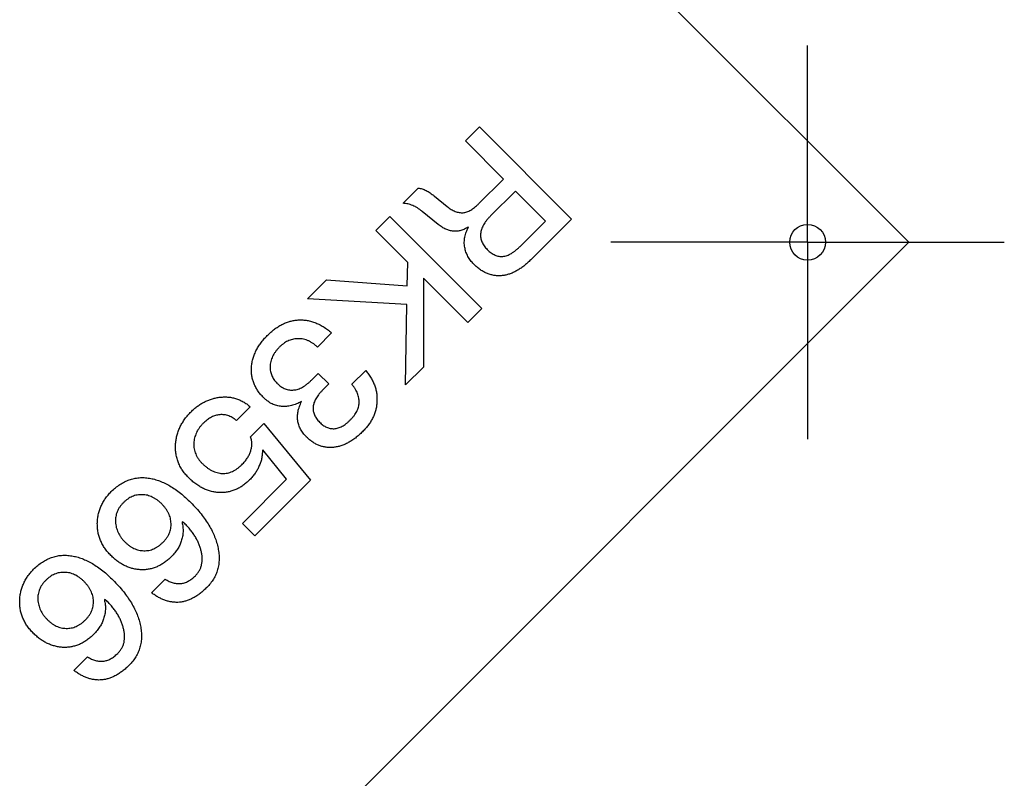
# Model space of a CAD drawing. Header units: millimetres. Extents: x 3 to 207, y 3 to 294.
# Tile 15 of 18: x 90 to 104, y 171 to 181. Entities that reach past the tile are written whole.
import ezdxf

# ---------------------------------------------------------------- set-up
doc = ezdxf.new("R2010")
doc.units = ezdxf.units.MM
doc.linetypes.add('SLD-中心线', pattern=[19.05, 15.24, -1.27, 1.27, -1.27])
doc.linetypes.add('SLD-实线', pattern=[0])
doc.layers.add('中心符号线', color=7, linetype='SLD-中心线')
doc.layers.add('几何体', color=7, linetype='SLD-实线')

# ---------------------------------------------------------------- blocks, each defined once
blk = doc.blocks.new('SW_CENTERMARKSYMBOL_4')
at = {"layer": '中心符号线', "color": 0}
for p, q in [((0, 2.5), (0, 2.75)), ((0, 0), (0, 2.5)), ((-2.5, 0), (-2.75, 0)), ((0, 0), (-2.5, 0)), ((0, 0), (0, -2.5)), ((0, 0), (2.5, 0)), ((2.5, 0), (2.75, 0)), ((0, -2.5), (0, -2.75))]:
    blk.add_line(p, q, dxfattribs=at)

msp = doc.modelspace()

# ---------------------------------------------------------------- linework, layer by layer
at = {"layer": '几何体'}
for p, q in [((102.2, 178.0095), (92.0177, 188.1918)), ((96.0032, 179.4253), (96.1996, 179.6217)), ((96.1996, 179.6217), (97.4868, 178.3345)), ((96.535, 178.8934), (96.0032, 179.4253)), ((96.1871, 178.5455), (96.535, 178.8934)), ((95.1323, 178.5544), (95.3451, 178.7672)), ((95.5705, 178.6535), (95.747, 178.5093)), ((96.7027, 178.7257), (96.3548, 178.3778)), ((97.1226, 178.3058), (96.7027, 178.7257)), ((94.7512, 178.1733), (94.9476, 178.3697)), ((94.9476, 178.3697), (96.2348, 177.0825)), ((95.6247, 178.257), (95.3975, 178.4409)), ((96.7765, 177.9597), (97.1226, 178.3058)), ((97.4868, 178.3345), (96.9171, 177.7649)), ((95.1964, 177.7281), (94.7512, 178.1733)), ((96.048, 178.2192), (96.0447, 178.2226)), ((91.2399, 167.0493), (102.2, 178.0095)), ((95.1891, 177.4), (95.1964, 177.7281)), ((93.7974, 177.2195), (94.0606, 177.4826)), ((94.0606, 177.4826), (95.1891, 177.4)), ((95.4166, 177.5079), (95.4163, 176.2641)), ((96.0384, 176.8861), (95.4166, 177.5079)), ((95.1837, 177.1384), (93.7974, 177.2195)), ((95.1675, 176.0152), (95.1837, 177.1384)), ((96.2348, 177.0825), (96.0384, 176.8861)), ((94.1333, 176.7442), (93.9348, 176.5458)), ((93.8522, 176.0844), (93.9458, 176.178)), ((93.9458, 176.178), (94.0937, 176.0301)), ((94.4163, 176.0246), (94.6093, 176.2176)), ((95.4163, 176.2641), (95.1675, 176.0152)), ((94.0937, 176.0301), (94.0019, 175.9383)), ((92.9961, 175.7114), (92.8031, 175.5184)), ((93.0013, 175.2915), (93.1852, 175.4753)), ((93.1852, 175.4753), (93.836, 174.6837)), ((93.1709, 175.1073), (93.1657, 175.1021)), ((93.5045, 174.6981), (93.1709, 175.1073)), ((92.8879, 174.0815), (93.5045, 174.6981)), ((93.836, 174.6837), (93.0608, 173.9086)), ((92.0499, 174.1052), (92.0426, 174.0979)), ((93.0608, 173.9086), (92.8879, 174.0815)), ((91.6153, 173.112), (91.8065, 173.3032)), ((90.9648, 173.0202), (90.9575, 173.0129)), ((90.5303, 172.027), (90.7215, 172.2182))]:
    msp.add_line(p, q, dxfattribs=at)
msp.add_circle((100.7858, 178.0095), 0.25, dxfattribs=at)
for points, knots in [([(95.3451, 178.7672), (95.3538, 178.7658), (95.3717, 178.7629), (95.3983, 178.7554), (95.4257, 178.7455), (95.4536, 178.7325), (95.4823, 178.717), (95.5111, 178.6981), (95.5411, 178.6774), (95.5605, 178.6616), (95.5705, 178.6535)], [0, 0, 0, 0, 0.1036617, 0.2115739, 0.3245378, 0.4446036, 0.572437, 0.7068664, 0.8489521, 1, 1, 1, 1]), ([(95.3975, 178.4409), (95.3868, 178.4495), (95.3657, 178.4663), (95.3329, 178.4886), (95.3, 178.5076), (95.2668, 178.5233), (95.2337, 178.5363), (95.2, 178.5457), (95.1663, 178.5522), (95.1435, 178.5536), (95.1323, 178.5544)], [0, 0, 0, 0, 0.1404937, 0.2747191, 0.4047918, 0.5287118, 0.6495848, 0.7676529, 0.8850379, 1, 1, 1, 1]), ([(95.747, 178.5093), (95.7565, 178.5018), (95.7749, 178.4873), (95.8036, 178.4685), (95.8321, 178.453), (95.8602, 178.4407), (95.888, 178.431), (95.9159, 178.4252), (95.9435, 178.422), (95.9616, 178.4226), (95.9706, 178.4229)], [0, 0, 0, 0, 0.1471371, 0.2869, 0.418663, 0.5429036, 0.6619126, 0.7782614, 0.8904966, 1, 1, 1, 1]), ([(95.9706, 178.4229), (95.9793, 178.4241), (95.9972, 178.4266), (96.0239, 178.4341), (96.0507, 178.4448), (96.0776, 178.4589), (96.105, 178.4756), (96.1324, 178.4958), (96.1599, 178.5194), (96.1778, 178.5366), (96.1871, 178.5455)], [0, 0, 0, 0, 0.1041616, 0.2129532, 0.3269768, 0.4461182, 0.5717174, 0.7056403, 0.8486621, 1, 1, 1, 1]), ([(96.3548, 178.3778), (96.3445, 178.3673), (96.3247, 178.347), (96.2981, 178.3151), (96.2751, 178.2834), (96.2561, 178.2518), (96.2403, 178.2205), (96.228, 178.1895), (96.2199, 178.1583), (96.2171, 178.1374), (96.2158, 178.1271)], [0, 0, 0, 0, 0.1501923, 0.2920671, 0.4250274, 0.5511047, 0.6708019, 0.7837945, 0.8935061, 1, 1, 1, 1]), ([(96.0447, 178.2226), (96.0274, 178.2126), (95.9941, 178.1933), (95.9411, 178.1733), (95.8878, 178.1634), (95.8345, 178.1632), (95.7811, 178.1721), (95.7282, 178.1915), (95.6748, 178.2191), (95.6419, 178.2441), (95.6247, 178.257)], [0, 0, 0, 0, 0.1313052, 0.2545043, 0.3718692, 0.4872961, 0.6049276, 0.7273426, 0.8583436, 1, 1, 1, 1]), ([(95.9941, 177.9378), (95.9923, 177.9499), (95.9888, 177.9741), (95.9871, 178.0107), (95.9894, 178.0467), (95.9943, 178.0823), (96.0027, 178.1173), (96.0144, 178.152), (96.0297, 178.1861), (96.0419, 178.2081), (96.048, 178.2192)], [0, 0, 0, 0, 0.1257299, 0.2505478, 0.3736762, 0.495111, 0.6178263, 0.7428919, 0.86969, 1, 1, 1, 1]), ([(96.2158, 178.1271), (96.2153, 178.1174), (96.2145, 178.0981), (96.2174, 178.0692), (96.2246, 178.0411), (96.2339, 178.0129), (96.248, 177.9857), (96.2648, 177.9588), (96.2855, 177.9324), (96.3012, 177.9158), (96.3094, 177.9073)], [0, 0, 0, 0, 0.1183309, 0.2340587, 0.3514048, 0.471002, 0.5938306, 0.7224896, 0.8564597, 1, 1, 1, 1]), ([(96.5277, 177.8115), (96.5373, 177.813), (96.557, 177.8161), (96.5864, 177.8255), (96.6168, 177.8379), (96.6476, 177.8549), (96.6791, 177.8756), (96.7113, 177.9), (96.7442, 177.9282), (96.7655, 177.949), (96.7765, 177.9597)], [0, 0, 0, 0, 0.098931, 0.202502, 0.313587, 0.4323702, 0.5602387, 0.6966861, 0.8435312, 1, 1, 1, 1]), ([(96.1203, 177.7036), (96.1045, 177.7206), (96.0734, 177.7541), (96.0373, 177.8116), (96.009, 177.8726), (95.999, 177.916), (95.9941, 177.9378)], [0, 0, 0, 0, 0.2574737, 0.5064402, 0.7520666, 1, 1, 1, 1]), ([(96.3094, 177.9073), (96.3182, 177.8989), (96.3353, 177.8826), (96.3623, 177.8614), (96.3893, 177.8436), (96.4166, 177.8297), (96.4442, 177.8198), (96.4718, 177.8127), (96.4998, 177.8101), (96.5184, 177.8111), (96.5277, 177.8115)], [0, 0, 0, 0, 0.1482723, 0.286929, 0.4169505, 0.5414104, 0.6585762, 0.7740672, 0.8867313, 1, 1, 1, 1]), ([(96.5186, 177.5432), (96.5008, 177.5419), (96.4653, 177.5394), (96.4125, 177.544), (96.3607, 177.5544), (96.3101, 177.5716), (96.2606, 177.595), (96.212, 177.6248), (96.1648, 177.6611), (96.1353, 177.6892), (96.1203, 177.7036)], [0, 0, 0, 0, 0.1203765, 0.2392483, 0.3565992, 0.4760688, 0.5986212, 0.725793, 0.8596723, 1, 1, 1, 1]), ([(96.9171, 177.7649), (96.9008, 177.749), (96.8691, 177.7181), (96.8193, 177.6768), (96.7694, 177.6409), (96.7194, 177.6103), (96.6696, 177.5845), (96.6192, 177.5654), (96.5691, 177.5507), (96.5353, 177.5457), (96.5186, 177.5432)], [0, 0, 0, 0, 0.1469423, 0.2856799, 0.4176476, 0.5434021, 0.663673, 0.7791983, 0.8911766, 1, 1, 1, 1]), ([(93.2337, 176.7064), (93.25, 176.7222), (93.2818, 176.7528), (93.3323, 176.7936), (93.3832, 176.8294), (93.4356, 176.8588), (93.4882, 176.8839), (93.5422, 176.9021), (93.5965, 176.9164), (93.6334, 176.9206), (93.6518, 176.9227)], [0, 0, 0, 0, 0.1413214, 0.2756042, 0.4050972, 0.5293155, 0.6502528, 0.7680129, 0.8843913, 1, 1, 1, 1]), ([(93.6518, 176.9227), (93.6725, 176.9239), (93.7138, 176.9263), (93.7757, 176.9205), (93.837, 176.9088), (93.8978, 176.8899), (93.9578, 176.8635), (94.0175, 176.8306), (94.0766, 176.7909), (94.1141, 176.7601), (94.1333, 176.7442)], [0, 0, 0, 0, 0.1176778, 0.2347189, 0.3519873, 0.4720278, 0.5959639, 0.7240224, 0.8586134, 1, 1, 1, 1]), ([(93.012, 176.2536), (93.014, 176.2741), (93.0178, 176.3149), (93.0309, 176.3751), (93.05, 176.4339), (93.0751, 176.4913), (93.1056, 176.5477), (93.1428, 176.6021), (93.1851, 176.6559), (93.2173, 176.6893), (93.2337, 176.7064)], [0, 0, 0, 0, 0.119679, 0.2381628, 0.3578418, 0.4786194, 0.602461, 0.7300171, 0.8618152, 1, 1, 1, 1]), ([(93.6503, 176.6613), (93.6391, 176.6605), (93.6168, 176.6588), (93.5838, 176.6525), (93.5515, 176.6425), (93.5198, 176.6294), (93.489, 176.6126), (93.459, 176.5922), (93.4293, 176.5691), (93.4109, 176.5514), (93.4015, 176.5424)], [0, 0, 0, 0, 0.1187075, 0.2371418, 0.3568933, 0.4769293, 0.600879, 0.7286693, 0.8614846, 1, 1, 1, 1]), ([(93.9348, 176.5458), (93.9236, 176.5558), (93.9018, 176.5755), (93.8666, 176.6003), (93.8315, 176.6215), (93.796, 176.6383), (93.7601, 176.6508), (93.7238, 176.6584), (93.6872, 176.6628), (93.6626, 176.6618), (93.6503, 176.6613)], [0, 0, 0, 0, 0.1427305, 0.2787259, 0.4074816, 0.531487, 0.6509808, 0.7674925, 0.8828358, 1, 1, 1, 1]), ([(93.4015, 176.5424), (93.3916, 176.5322), (93.3724, 176.5123), (93.3472, 176.4802), (93.3258, 176.4472), (93.3076, 176.4136), (93.2934, 176.3789), (93.2831, 176.3432), (93.2756, 176.3069), (93.2741, 176.2822), (93.2734, 176.2698)], [0, 0, 0, 0, 0.1375497, 0.2687674, 0.3958361, 0.519491, 0.6400389, 0.7598615, 0.879547, 1, 1, 1, 1]), ([(93.1813, 175.8392), (93.1671, 175.854), (93.1392, 175.8832), (93.1033, 175.9308), (93.0733, 175.9802), (93.0485, 176.0313), (93.0308, 176.0846), (93.0179, 176.1393), (93.0117, 176.1959), (93.0119, 176.2342), (93.012, 176.2536)], [0, 0, 0, 0, 0.13363283, 0.26196354, 0.38703525, 0.50916966, 0.63037947, 0.75105813, 0.87392044, 1, 1, 1, 1]), ([(93.2734, 176.2698), (93.2736, 176.2589), (93.274, 176.2374), (93.2785, 176.2058), (93.2863, 176.1756), (93.2963, 176.1464), (93.3097, 176.1185), (93.326, 176.0918), (93.3451, 176.0663), (93.3598, 176.0507), (93.3673, 176.0429)], [0, 0, 0, 0, 0.1293133, 0.2556169, 0.3782115, 0.499826, 0.6223509, 0.745736, 0.8712249, 1, 1, 1, 1]), ([(94.6093, 176.2176), (94.6232, 176.2005), (94.6503, 176.1669), (94.6852, 176.1137), (94.7138, 176.0594), (94.7365, 176.0044), (94.7535, 175.9485), (94.7643, 175.8918), (94.7685, 175.834), (94.7669, 175.7955), (94.7661, 175.7761)], [0, 0, 0, 0, 0.1375191, 0.269098, 0.3959359, 0.5196768, 0.6397403, 0.759473, 0.8790655, 1, 1, 1, 1]), ([(93.3673, 176.0429), (93.3766, 176.0339), (93.3946, 176.0165), (93.4238, 175.9943), (93.4531, 175.9759), (93.4827, 175.9612), (93.5129, 175.9511), (93.5434, 175.9446), (93.5743, 175.9428), (93.5948, 175.9445), (93.6052, 175.9453)], [0, 0, 0, 0, 0.1453356, 0.2820713, 0.4112456, 0.5341589, 0.6529243, 0.7687787, 0.8834131, 1, 1, 1, 1]), ([(93.6052, 175.9453), (93.6152, 175.9466), (93.6357, 175.949), (93.666, 175.9577), (93.6964, 175.9699), (93.7272, 175.9855), (93.7583, 176.0047), (93.7896, 176.028), (93.8214, 176.0543), (93.8417, 176.0741), (93.8522, 176.0844)], [0, 0, 0, 0, 0.104904, 0.2134925, 0.3261013, 0.4443469, 0.5715695, 0.7058547, 0.8480853, 1, 1, 1, 1]), ([(94.0019, 175.9383), (93.9925, 175.9287), (93.9742, 175.91), (93.9503, 175.8805), (93.9289, 175.8517), (93.9116, 175.8226), (93.8969, 175.7938), (93.8867, 175.7648), (93.8785, 175.7363), (93.8764, 175.717), (93.8754, 175.7075)], [0, 0, 0, 0, 0.1497206, 0.2918111, 0.423868, 0.5497488, 0.6700232, 0.7836644, 0.8931743, 1, 1, 1, 1]), ([(94.5173, 175.7688), (94.5174, 175.7795), (94.5178, 175.801), (94.5136, 175.8331), (94.5063, 175.8652), (94.4951, 175.8972), (94.4808, 175.9294), (94.4626, 175.9614), (94.4411, 175.9935), (94.4247, 176.014), (94.4163, 176.0246)], [0, 0, 0, 0, 0.113967, 0.2287746, 0.3447502, 0.4642978, 0.5891355, 0.7198059, 0.8560027, 1, 1, 1, 1]), ([(92.1685, 175.6412), (92.1829, 175.6549), (92.2111, 175.6819), (92.2564, 175.7183), (92.3034, 175.7501), (92.3519, 175.7777), (92.4018, 175.8011), (92.4535, 175.8196), (92.5068, 175.8339), (92.5433, 175.8398), (92.5616, 175.8428)], [0, 0, 0, 0, 0.1321234, 0.2608121, 0.3869062, 0.5102583, 0.6324492, 0.7538782, 0.8762478, 1, 1, 1, 1]), ([(92.5616, 175.8428), (92.5813, 175.8451), (92.6202, 175.8497), (92.6784, 175.8481), (92.7352, 175.8417), (92.7906, 175.8282), (92.8444, 175.8081), (92.8971, 175.7824), (92.9482, 175.7503), (92.98, 175.7245), (92.9961, 175.7114)], [0, 0, 0, 0, 0.1268666, 0.2504314, 0.3715047, 0.4923092, 0.6145028, 0.7384479, 0.8667516, 1, 1, 1, 1]), ([(93.4338, 175.7166), (93.4225, 175.7176), (93.3999, 175.7197), (93.3665, 175.7262), (93.3337, 175.7365), (93.3017, 175.7504), (93.2703, 175.7674), (93.2399, 175.7883), (93.2097, 175.8119), (93.1909, 175.83), (93.1813, 175.8392)], [0, 0, 0, 0, 0.1187225, 0.2362514, 0.3551474, 0.4767583, 0.5998785, 0.7280641, 0.8612215, 1, 1, 1, 1]), ([(93.7131, 175.7831), (93.7011, 175.7769), (93.6775, 175.7648), (93.6415, 175.7498), (93.6059, 175.7373), (93.5708, 175.7271), (93.536, 175.7204), (93.5015, 175.7166), (93.4675, 175.7147), (93.445, 175.716), (93.4338, 175.7166)], [0, 0, 0, 0, 0.1390569, 0.2731937, 0.402428, 0.5272374, 0.6495514, 0.7677047, 0.884319, 1, 1, 1, 1]), ([(93.7836, 175.2875), (93.775, 175.2964), (93.7582, 175.3136), (93.736, 175.3413), (93.7164, 175.3692), (93.6992, 175.3977), (93.6852, 175.427), (93.6736, 175.4567), (93.6649, 175.487), (93.6592, 175.5177), (93.6565, 175.5491), (93.6557, 175.5809), (93.6586, 175.6134), (93.6637, 175.6464), (93.6718, 175.68), (93.683, 175.714), (93.6965, 175.7487), (93.7075, 175.7714), (93.7131, 175.7831)], [0, 0, 0, 0, 0.0682182, 0.1333543, 0.1963567, 0.2575472, 0.317498, 0.3764161, 0.4341021, 0.4919773, 0.5495988, 0.60843, 0.6684118, 0.7299244, 0.7938936, 0.8597643, 0.9281697, 1, 1, 1, 1]), ([(94.3947, 175.5272), (94.4039, 175.537), (94.4219, 175.5559), (94.4464, 175.5854), (94.467, 175.6154), (94.4842, 175.6455), (94.4978, 175.6759), (94.5082, 175.7066), (94.5148, 175.7376), (94.5164, 175.7585), (94.5173, 175.7688)], [0, 0, 0, 0, 0.1451277, 0.2828188, 0.4140856, 0.5383693, 0.657971, 0.7740039, 0.8884081, 1, 1, 1, 1]), ([(94.7661, 175.7761), (94.7646, 175.7575), (94.7618, 175.7205), (94.7505, 175.6658), (94.7335, 175.6122), (94.7108, 175.5597), (94.6828, 175.5082), (94.6489, 175.4577), (94.6095, 175.4082), (94.5795, 175.3772), (94.5642, 175.3614)], [0, 0, 0, 0, 0.11821616, 0.23541898, 0.35420151, 0.47444665, 0.59826908, 0.72648761, 0.86010294, 1, 1, 1, 1]), ([(91.9523, 175.1976), (91.9548, 175.2182), (91.9598, 175.2592), (91.9736, 175.3195), (91.9926, 175.378), (92.0174, 175.4344), (92.0469, 175.4892), (92.0821, 175.5421), (92.1226, 175.5932), (92.1531, 175.625), (92.1685, 175.6412)], [0, 0, 0, 0, 0.1238558, 0.2459097, 0.3673628, 0.4892936, 0.6122724, 0.7377423, 0.8666768, 1, 1, 1, 1]), ([(93.8754, 175.7075), (93.875, 175.6981), (93.8742, 175.6794), (93.8768, 175.6515), (93.8833, 175.6243), (93.8927, 175.5975), (93.9053, 175.5711), (93.9217, 175.5457), (93.9411, 175.5204), (93.9561, 175.5046), (93.9638, 175.4965)], [0, 0, 0, 0, 0.1191855, 0.236663, 0.3544304, 0.4737792, 0.5961698, 0.7241239, 0.8578651, 1, 1, 1, 1]), ([(92.5543, 175.5977), (92.5448, 175.596), (92.5257, 175.5927), (92.4975, 175.5844), (92.4694, 175.5732), (92.4417, 175.5586), (92.4137, 175.5421), (92.3865, 175.5216), (92.3589, 175.4991), (92.3415, 175.4822), (92.3326, 175.4735)], [0, 0, 0, 0, 0.1119767, 0.2243525, 0.3406794, 0.462041, 0.5869479, 0.7182958, 0.8558499, 1, 1, 1, 1]), ([(92.8031, 175.5184), (92.7932, 175.5262), (92.7737, 175.5416), (92.743, 175.5607), (92.7121, 175.5765), (92.6809, 175.5881), (92.6497, 175.5968), (92.6179, 175.6008), (92.586, 175.6016), (92.5649, 175.599), (92.5543, 175.5977)], [0, 0, 0, 0, 0.1409501, 0.2757838, 0.4026315, 0.5257908, 0.6460162, 0.7632101, 0.881328, 1, 1, 1, 1]), ([(93.9638, 175.4965), (93.9717, 175.4888), (93.987, 175.474), (94.0116, 175.4547), (94.0366, 175.4385), (94.0621, 175.4255), (94.0879, 175.4154), (94.1142, 175.4086), (94.1409, 175.4048), (94.1588, 175.4047), (94.1678, 175.4047)], [0, 0, 0, 0, 0.1426364, 0.2781331, 0.4060023, 0.5306095, 0.6496571, 0.7666832, 0.8832921, 1, 1, 1, 1]), ([(94.1678, 175.4047), (94.177, 175.4055), (94.1958, 175.4071), (94.2238, 175.4139), (94.2519, 175.4242), (94.2802, 175.4379), (94.3087, 175.4551), (94.3376, 175.4756), (94.3665, 175.4999), (94.385, 175.5179), (94.3947, 175.5272)], [0, 0, 0, 0, 0.1055088, 0.2141873, 0.326826, 0.4453799, 0.5708995, 0.70565, 0.8474811, 1, 1, 1, 1]), ([(92.3326, 175.4735), (92.3232, 175.4638), (92.3046, 175.4446), (92.2808, 175.413), (92.2596, 175.3806), (92.2421, 175.3468), (92.2279, 175.3117), (92.2173, 175.2754), (92.2097, 175.2379), (92.2077, 175.2124), (92.2066, 175.1994)], [0, 0, 0, 0, 0.1315102, 0.2592542, 0.3839219, 0.5067264, 0.6287789, 0.7512109, 0.8734854, 1, 1, 1, 1]), ([(94.5642, 175.3614), (94.548, 175.3459), (94.5165, 175.3156), (94.4672, 175.2745), (94.4172, 175.239), (94.3664, 175.2093), (94.3154, 175.1841), (94.2637, 175.1649), (94.2115, 175.1506), (94.1762, 175.1456), (94.1586, 175.143)], [0, 0, 0, 0, 0.1430662, 0.2795639, 0.4095007, 0.5345057, 0.6550078, 0.7724357, 0.8868417, 1, 1, 1, 1]), ([(92.2066, 175.1994), (92.2065, 175.1865), (92.2062, 175.161), (92.2113, 175.1231), (92.2196, 175.0863), (92.2327, 175.0507), (92.2495, 175.0163), (92.2699, 174.9826), (92.295, 174.9504), (92.314, 174.9303), (92.3237, 174.92)], [0, 0, 0, 0, 0.1237203, 0.2450225, 0.3660653, 0.4861111, 0.6087309, 0.7340225, 0.86393, 1, 1, 1, 1]), ([(92.9977, 175.0823), (93.0032, 175.0988), (93.0143, 175.1318), (93.0187, 175.1844), (93.0159, 175.2382), (93.0063, 175.2734), (93.0013, 175.2915)], [0, 0, 0, 0, 0.2447709, 0.4883272, 0.7372786, 1, 1, 1, 1]), ([(94.1586, 175.143), (94.1412, 175.1419), (94.107, 175.1397), (94.0562, 175.144), (94.0069, 175.1534), (93.9587, 175.1682), (93.9123, 175.1896), (93.8676, 175.2168), (93.8239, 175.2491), (93.7972, 175.2745), (93.7836, 175.2875)], [0, 0, 0, 0, 0.1254993, 0.2468743, 0.366891, 0.4870681, 0.609115, 0.7342786, 0.8641922, 1, 1, 1, 1]), ([(92.1307, 174.7234), (92.115, 174.74), (92.0841, 174.7728), (92.0442, 174.8262), (92.0117, 174.8824), (91.986, 174.9407), (91.9666, 175.0014), (91.9549, 175.0648), (91.9493, 175.1305), (91.9513, 175.175), (91.9523, 175.1976)], [0, 0, 0, 0, 0.1312026, 0.2579462, 0.3811667, 0.502065, 0.6227598, 0.7454838, 0.8704326, 1, 1, 1, 1]), ([(92.8788, 174.9018), (92.8927, 174.9163), (92.9195, 174.9442), (92.9529, 174.9895), (92.9799, 175.0349), (92.9919, 175.0668), (92.9977, 175.0823)], [0, 0, 0, 0, 0.2759994, 0.5324675, 0.7725323, 1, 1, 1, 1]), ([(93.1657, 175.1021), (93.1653, 175.0822), (93.1644, 175.043), (93.1553, 174.9852), (93.1398, 174.9294), (93.1244, 174.8943), (93.1166, 174.8767)], [0, 0, 0, 0, 0.2559156, 0.5055432, 0.7526089, 1, 1, 1, 1]), ([(92.3237, 174.92), (92.3349, 174.9092), (92.3566, 174.8882), (92.3912, 174.8606), (92.4258, 174.8367), (92.4608, 174.8169), (92.4962, 174.8012), (92.5321, 174.7896), (92.5683, 174.7817), (92.5928, 174.78), (92.6049, 174.7792)], [0, 0, 0, 0, 0.1444034, 0.2815266, 0.4120562, 0.5357311, 0.656132, 0.7719107, 0.8869218, 1, 1, 1, 1]), ([(92.6049, 174.7792), (92.617, 174.7792), (92.6411, 174.7791), (92.677, 174.7844), (92.7124, 174.7932), (92.7471, 174.8065), (92.781, 174.8245), (92.8147, 174.8459), (92.8474, 174.8721), (92.8681, 174.8917), (92.8788, 174.9018)], [0, 0, 0, 0, 0.1173581, 0.2341076, 0.3508021, 0.4710391, 0.5937398, 0.7232215, 0.8578188, 1, 1, 1, 1]), ([(93.1166, 174.8767), (93.1095, 174.8604), (93.0949, 174.8271), (93.0645, 174.7801), (93.0291, 174.7332), (93.0013, 174.7042), (92.987, 174.6892)], [0, 0, 0, 0, 0.2324147, 0.474995, 0.7296617, 1, 1, 1, 1]), ([(91.0527, 174.5254), (91.0723, 174.5442), (91.1104, 174.5807), (91.1733, 174.6259), (91.2371, 174.6638), (91.3035, 174.6917), (91.3718, 174.7112), (91.442, 174.7208), (91.5141, 174.7226), (91.5622, 174.7162), (91.5866, 174.7129)], [0, 0, 0, 0, 0.137828, 0.2682983, 0.3932324, 0.5147962, 0.6338795, 0.7536663, 0.8744998, 1, 1, 1, 1]), ([(91.5866, 174.7129), (91.6106, 174.7083), (91.6592, 174.6987), (91.7309, 174.6743), (91.8033, 174.6437), (91.8753, 174.6044), (91.9482, 174.558), (92.0205, 174.5031), (92.0941, 174.4416), (92.141, 174.3959), (92.1651, 174.3723)], [0, 0, 0, 0, 0.1072741, 0.2175734, 0.3323718, 0.4526641, 0.5783834, 0.7117052, 0.8517547, 1, 1, 1, 1]), ([(92.5723, 174.5124), (92.5527, 174.5134), (92.5136, 174.5154), (92.4558, 174.5269), (92.3989, 174.5439), (92.3427, 174.5669), (92.288, 174.5969), (92.2342, 174.6331), (92.181, 174.675), (92.1478, 174.707), (92.1307, 174.7234)], [0, 0, 0, 0, 0.1172867, 0.2337064, 0.3514529, 0.4717263, 0.5959295, 0.7240919, 0.8587674, 1, 1, 1, 1]), ([(92.987, 174.6892), (92.9719, 174.6748), (92.9421, 174.6464), (92.894, 174.6093), (92.8442, 174.5783), (92.7929, 174.553), (92.74, 174.5339), (92.6856, 174.5201), (92.6294, 174.5127), (92.5914, 174.5125), (92.5723, 174.5124)], [0, 0, 0, 0, 0.1352479, 0.2658879, 0.3916032, 0.514276, 0.6344746, 0.7549856, 0.8762962, 1, 1, 1, 1]), ([(90.8582, 174.0784), (90.8591, 174.0994), (90.8611, 174.1413), (90.8712, 174.2028), (90.8869, 174.2622), (90.9084, 174.3195), (90.9359, 174.3745), (90.9689, 174.4276), (91.0081, 174.4781), (91.0377, 174.5095), (91.0527, 174.5254)], [0, 0, 0, 0, 0.1264568, 0.2510947, 0.3730156, 0.4944584, 0.6173454, 0.7414806, 0.8686128, 1, 1, 1, 1]), ([(91.4857, 174.4821), (91.4737, 174.4822), (91.4498, 174.4824), (91.4144, 174.4778), (91.3799, 174.4694), (91.3463, 174.4573), (91.3136, 174.4415), (91.2818, 174.4217), (91.2512, 174.3977), (91.232, 174.3797), (91.2223, 174.3705)], [0, 0, 0, 0, 0.122143, 0.2425617, 0.3627655, 0.4831387, 0.6050506, 0.7322569, 0.8634343, 1, 1, 1, 1]), ([(91.7577, 174.3541), (91.7473, 174.3642), (91.727, 174.3838), (91.6943, 174.4096), (91.661, 174.4314), (91.6272, 174.4497), (91.5927, 174.4635), (91.5578, 174.4742), (91.5219, 174.4806), (91.4978, 174.4816), (91.4857, 174.4821)], [0, 0, 0, 0, 0.1411474, 0.2747523, 0.4041735, 0.5278404, 0.6472984, 0.7655118, 0.8822531, 1, 1, 1, 1]), ([(91.2223, 174.3705), (91.2129, 174.3606), (91.1945, 174.3412), (91.1705, 174.3099), (91.1507, 174.2775), (91.1345, 174.2443), (91.1231, 174.21), (91.1152, 174.1748), (91.111, 174.1385), (91.1118, 174.1141), (91.1122, 174.1018)], [0, 0, 0, 0, 0.1368022, 0.2672227, 0.3938393, 0.5164972, 0.6359811, 0.7555284, 0.8772433, 1, 1, 1, 1]), ([(91.8895, 174.082), (91.8885, 174.0941), (91.8868, 174.1182), (91.88, 174.1541), (91.8687, 174.189), (91.8545, 174.2236), (91.8357, 174.2572), (91.8134, 174.2904), (91.7876, 174.3232), (91.7678, 174.3436), (91.7577, 174.3541)], [0, 0, 0, 0, 0.1176059, 0.2342484, 0.3525461, 0.4722335, 0.5962766, 0.7250137, 0.8593404, 1, 1, 1, 1]), ([(92.1651, 174.3723), (92.1906, 174.3461), (92.2402, 174.295), (92.3076, 174.2152), (92.3676, 174.1359), (92.4192, 174.0561), (92.463, 173.9764), (92.499, 173.8966), (92.5272, 173.8166), (92.5396, 173.7624), (92.5457, 173.7356)], [0, 0, 0, 0, 0.1456607, 0.2838852, 0.4161043, 0.5419758, 0.6625215, 0.778432, 0.8906968, 1, 1, 1, 1]), ([(91.1122, 174.1018), (91.1134, 174.0889), (91.1157, 174.0633), (91.1229, 174.0257), (91.1342, 173.9894), (91.1484, 173.9541), (91.1663, 173.9201), (91.1877, 173.8873), (91.212, 173.8553), (91.2309, 173.8358), (91.2405, 173.8259)], [0, 0, 0, 0, 0.1247015, 0.2475892, 0.3684268, 0.490541, 0.6134401, 0.7382148, 0.867231, 1, 1, 1, 1]), ([(92.0752, 174.0836), (92.071, 174.0876), (92.0629, 174.0952), (92.0541, 174.102), (92.0499, 174.1052)], [0, 0, 0, 0, 0.5207723, 1, 1, 1, 1]), ([(91.0475, 173.6329), (91.0322, 173.649), (91.002, 173.6808), (90.9629, 173.7321), (90.9296, 173.7851), (90.9029, 173.8402), (90.8822, 173.897), (90.8675, 173.9558), (90.8589, 174.0165), (90.8584, 174.0576), (90.8582, 174.0784)], [0, 0, 0, 0, 0.1342373, 0.2635442, 0.3882741, 0.5105864, 0.6315742, 0.7525416, 0.8752392, 1, 1, 1, 1]), ([(91.7739, 173.8152), (91.7835, 173.8253), (91.802, 173.845), (91.8267, 173.8763), (91.8469, 173.9087), (91.864, 173.9415), (91.8762, 173.9757), (91.8849, 174.0103), (91.8894, 174.046), (91.8894, 174.0699), (91.8895, 174.082)], [0, 0, 0, 0, 0.1393118, 0.2708441, 0.3984247, 0.5215027, 0.6410736, 0.7604159, 0.8789163, 1, 1, 1, 1]), ([(92.0426, 174.0979), (92.0471, 174.0751), (92.0559, 174.0302), (92.0572, 173.9626), (92.0507, 173.8971), (92.038, 173.8556), (92.0316, 173.835)], [0, 0, 0, 0, 0.2618818, 0.5134443, 0.757649, 1, 1, 1, 1]), ([(92.3094, 173.6944), (92.3053, 173.7111), (92.297, 173.7449), (92.2782, 173.7944), (92.2557, 173.8438), (92.2286, 173.8927), (92.1968, 173.9411), (92.1606, 173.9892), (92.12, 174.0372), (92.0903, 174.0679), (92.0752, 174.0836)], [0, 0, 0, 0, 0.11204064, 0.22679763, 0.3439644, 0.46572874, 0.59101129, 0.7213625, 0.85807834, 1, 1, 1, 1]), ([(91.2405, 173.8259), (91.2509, 173.8159), (91.2711, 173.7963), (91.3036, 173.7708), (91.3363, 173.749), (91.3694, 173.7307), (91.4033, 173.7169), (91.4374, 173.7068), (91.4721, 173.701), (91.4954, 173.7001), (91.5071, 173.6996)], [0, 0, 0, 0, 0.1425821, 0.2786973, 0.4079194, 0.5323937, 0.6525012, 0.7691439, 0.884392, 1, 1, 1, 1]), ([(92.0316, 173.835), (92.025, 173.816), (92.0115, 173.7771), (91.9804, 173.7217), (91.9409, 173.6675), (91.9094, 173.634), (91.8931, 173.6167)], [0, 0, 0, 0, 0.2308479, 0.4723068, 0.7269192, 1, 1, 1, 1]), ([(91.5071, 173.6996), (91.5192, 173.6996), (91.5431, 173.6997), (91.5788, 173.7042), (91.6134, 173.7129), (91.6475, 173.7251), (91.6804, 173.7422), (91.7128, 173.7624), (91.7441, 173.7871), (91.7638, 173.8056), (91.7739, 173.8152)], [0, 0, 0, 0, 0.1210837, 0.2395841, 0.3589264, 0.4784973, 0.6015753, 0.7291559, 0.8606882, 1, 1, 1, 1]), ([(92.2283, 173.3499), (92.2389, 173.3612), (92.2597, 173.3836), (92.2847, 173.4215), (92.3042, 173.4613), (92.3172, 173.5037), (92.3246, 173.5483), (92.3258, 173.5953), (92.3206, 173.6445), (92.3132, 173.6774), (92.3094, 173.6944)], [0, 0, 0, 0, 0.1251812, 0.2465182, 0.3641067, 0.4816325, 0.6024253, 0.7279712, 0.8597519, 1, 1, 1, 1]), ([(92.5457, 173.7356), (92.5503, 173.7091), (92.5593, 173.6573), (92.5623, 173.58), (92.5565, 173.5058), (92.5413, 173.4347), (92.5168, 173.367), (92.4833, 173.3027), (92.4407, 173.2414), (92.4063, 173.2046), (92.3887, 173.1858)], [0, 0, 0, 0, 0.1350041, 0.2633795, 0.387256, 0.507741, 0.6269825, 0.7473805, 0.8708338, 1, 1, 1, 1]), ([(89.9677, 173.4404), (89.9873, 173.4591), (90.0254, 173.4956), (90.0883, 173.5409), (90.152, 173.5788), (90.2185, 173.6066), (90.2867, 173.6262), (90.3569, 173.6357), (90.4291, 173.6376), (90.4771, 173.6312), (90.5016, 173.6279)], [0, 0, 0, 0, 0.137828, 0.2682983, 0.3932324, 0.5147962, 0.6338795, 0.7536663, 0.8744998, 1, 1, 1, 1]), ([(90.5016, 173.6279), (90.5256, 173.6232), (90.5741, 173.6137), (90.6458, 173.5893), (90.7182, 173.5587), (90.7903, 173.5193), (90.8631, 173.473), (90.9354, 173.4181), (91.0091, 173.3566), (91.056, 173.3108), (91.0801, 173.2873)], [0, 0, 0, 0, 0.1072741, 0.2175734, 0.3323718, 0.4526641, 0.5783834, 0.7117052, 0.8517547, 1, 1, 1, 1]), ([(91.4711, 173.4331), (91.4517, 173.4344), (91.4132, 173.437), (91.3565, 173.4486), (91.3012, 173.4655), (91.2472, 173.4876), (91.1947, 173.5154), (91.1439, 173.5492), (91.0943, 173.5882), (91.0633, 173.6178), (91.0475, 173.6329)], [0, 0, 0, 0, 0.12122065, 0.24152779, 0.3609194, 0.48261489, 0.60571429, 0.73211386, 0.86376273, 1, 1, 1, 1]), ([(91.8931, 173.6167), (91.8774, 173.6016), (91.8467, 173.572), (91.7966, 173.5341), (91.7461, 173.5013), (91.6937, 173.4753), (91.6399, 173.4554), (91.5848, 173.4415), (91.5284, 173.4333), (91.4902, 173.4332), (91.4711, 173.4331)], [0, 0, 0, 0, 0.1379484, 0.2698972, 0.3966846, 0.5190789, 0.6399901, 0.7587224, 0.8788082, 1, 1, 1, 1]), ([(89.7731, 172.9933), (89.7741, 173.0144), (89.776, 173.0563), (89.7861, 173.1178), (89.8019, 173.1772), (89.8234, 173.2345), (89.8509, 173.2895), (89.8839, 173.3425), (89.923, 173.3931), (89.9526, 173.4245), (89.9677, 173.4404)], [0, 0, 0, 0, 0.1264568, 0.2510947, 0.3730156, 0.4944584, 0.6173454, 0.7414806, 0.8686128, 1, 1, 1, 1]), ([(90.1372, 173.2855), (90.1278, 173.2755), (90.1095, 173.2561), (90.0855, 173.2248), (90.0657, 173.1924), (90.0495, 173.1593), (90.0381, 173.1249), (90.0301, 173.0897), (90.026, 173.0535), (90.0268, 173.0291), (90.0272, 173.0168)], [0, 0, 0, 0, 0.1368022, 0.2672227, 0.3938393, 0.5164972, 0.6359811, 0.7555284, 0.8772433, 1, 1, 1, 1]), ([(90.4007, 173.3971), (90.3887, 173.3972), (90.3648, 173.3974), (90.3294, 173.3928), (90.2948, 173.3844), (90.2613, 173.3723), (90.2285, 173.3565), (90.1968, 173.3366), (90.1662, 173.3127), (90.147, 173.2946), (90.1372, 173.2855)], [0, 0, 0, 0, 0.122143, 0.2425617, 0.3627655, 0.4831387, 0.6050506, 0.7322569, 0.8634343, 1, 1, 1, 1]), ([(90.6727, 173.269), (90.6623, 173.2791), (90.642, 173.2988), (90.6092, 173.3245), (90.5759, 173.3464), (90.5422, 173.3647), (90.5076, 173.3785), (90.4727, 173.3891), (90.4369, 173.3956), (90.4128, 173.3966), (90.4007, 173.3971)], [0, 0, 0, 0, 0.1411474, 0.2747523, 0.4041735, 0.5278404, 0.6472984, 0.7655118, 0.8822531, 1, 1, 1, 1]), ([(91.0801, 173.2873), (91.1056, 173.2611), (91.1551, 173.2099), (91.2226, 173.1302), (91.2826, 173.0509), (91.3341, 172.971), (91.378, 172.8913), (91.414, 172.8115), (91.4422, 172.7316), (91.4545, 172.6773), (91.4607, 172.6506)], [0, 0, 0, 0, 0.1456607, 0.2838852, 0.4161043, 0.5419758, 0.6625215, 0.778432, 0.8906968, 1, 1, 1, 1]), ([(91.8065, 173.3032), (91.825, 173.292), (91.8603, 173.2705), (91.9164, 173.2492), (91.9715, 173.239), (92.0258, 173.239), (92.079, 173.2506), (92.1309, 173.2733), (92.1819, 173.3062), (92.2124, 173.3349), (92.2283, 173.3499)], [0, 0, 0, 0, 0.1386933, 0.2653772, 0.3835913, 0.4970866, 0.6120051, 0.731225, 0.8597826, 1, 1, 1, 1]), ([(90.8044, 172.997), (90.8035, 173.0091), (90.8017, 173.0332), (90.7949, 173.0691), (90.7837, 173.104), (90.7694, 173.1386), (90.7506, 173.1722), (90.7283, 173.2054), (90.7026, 173.2382), (90.6828, 173.2586), (90.6727, 173.269)], [0, 0, 0, 0, 0.1176059, 0.2342484, 0.3525461, 0.4722335, 0.5962766, 0.7250137, 0.8593404, 1, 1, 1, 1]), ([(92.3887, 173.1858), (92.3732, 173.1708), (92.3432, 173.1416), (92.2957, 173.1028), (92.2486, 173.0688), (92.2008, 173.0405), (92.1531, 173.017), (92.1049, 172.9992), (92.0565, 172.9866), (92.0082, 172.9788), (91.9594, 172.9771), (91.9105, 172.9805), (91.8615, 172.9892), (91.8124, 173.0033), (91.7629, 173.0223), (91.7134, 173.0471), (91.6636, 173.0768), (91.6317, 173.1001), (91.6153, 173.112)], [0, 0, 0, 0, 0.0746084, 0.1452547, 0.2122323, 0.2760056, 0.3373267, 0.3964387, 0.4537409, 0.5101697, 0.5659576, 0.6224443, 0.6796658, 0.738236, 0.79929, 0.8631686, 0.9299385, 1, 1, 1, 1]), ([(90.0272, 173.0168), (90.0283, 173.0039), (90.0307, 172.9783), (90.0379, 172.9407), (90.0491, 172.9043), (90.0634, 172.8691), (90.0812, 172.835), (90.1027, 172.8023), (90.1269, 172.7703), (90.1459, 172.7507), (90.1555, 172.7409)], [0, 0, 0, 0, 0.1247015, 0.2475892, 0.3684268, 0.490541, 0.6134401, 0.7382148, 0.867231, 1, 1, 1, 1]), ([(90.9575, 173.0129), (90.962, 172.99), (90.9709, 172.9452), (90.9721, 172.8776), (90.9657, 172.812), (90.9529, 172.7706), (90.9466, 172.75)], [0, 0, 0, 0, 0.2618818, 0.5134443, 0.757649, 1, 1, 1, 1]), ([(90.9901, 172.9985), (90.9859, 173.0025), (90.9779, 173.0102), (90.9691, 173.017), (90.9648, 173.0202)], [0, 0, 0, 0, 0.5207723, 1, 1, 1, 1]), ([(91.2243, 172.6094), (91.2202, 172.6261), (91.2119, 172.6599), (91.1932, 172.7093), (91.1707, 172.7588), (91.1436, 172.8077), (91.1117, 172.8561), (91.0755, 172.9042), (91.035, 172.9521), (91.0053, 172.9829), (90.9901, 172.9985)], [0, 0, 0, 0, 0.1120406, 0.2267976, 0.3439644, 0.4657287, 0.5910113, 0.7213625, 0.8580783, 1, 1, 1, 1]), ([(89.9625, 172.5478), (89.9471, 172.564), (89.917, 172.5957), (89.8779, 172.6471), (89.8446, 172.7), (89.8179, 172.7551), (89.7971, 172.812), (89.7825, 172.8708), (89.7739, 172.9315), (89.7734, 172.9726), (89.7731, 172.9933)], [0, 0, 0, 0, 0.1342373, 0.2635442, 0.3882741, 0.5105864, 0.6315742, 0.7525416, 0.8752392, 1, 1, 1, 1]), ([(90.6889, 172.7302), (90.6984, 172.7403), (90.717, 172.7599), (90.7417, 172.7912), (90.7618, 172.8237), (90.779, 172.8565), (90.7911, 172.8906), (90.7999, 172.9253), (90.8044, 172.961), (90.8044, 172.9849), (90.8044, 172.997)], [0, 0, 0, 0, 0.1393118, 0.2708441, 0.3984247, 0.5215027, 0.6410736, 0.7604159, 0.8789163, 1, 1, 1, 1]), ([(90.1555, 172.7409), (90.1658, 172.7308), (90.1861, 172.7113), (90.2185, 172.6858), (90.2513, 172.664), (90.2844, 172.6457), (90.3182, 172.6319), (90.3524, 172.6218), (90.3871, 172.616), (90.4104, 172.6151), (90.4221, 172.6146)], [0, 0, 0, 0, 0.1425821, 0.2786973, 0.4079194, 0.5323937, 0.6525012, 0.7691439, 0.884392, 1, 1, 1, 1]), ([(90.4221, 172.6146), (90.4341, 172.6146), (90.4581, 172.6146), (90.4937, 172.6191), (90.5284, 172.6279), (90.5625, 172.6401), (90.5953, 172.6572), (90.6278, 172.6774), (90.6591, 172.7021), (90.6788, 172.7206), (90.6889, 172.7302)], [0, 0, 0, 0, 0.1210837, 0.2395841, 0.3589264, 0.4784973, 0.6015753, 0.7291559, 0.8606882, 1, 1, 1, 1]), ([(90.9466, 172.75), (90.94, 172.731), (90.9265, 172.6921), (90.8954, 172.6367), (90.8559, 172.5824), (90.8244, 172.549), (90.8081, 172.5317)], [0, 0, 0, 0, 0.2308479, 0.4723068, 0.7269192, 1, 1, 1, 1]), ([(91.1432, 172.2648), (91.1538, 172.2762), (91.1747, 172.2986), (91.1996, 172.3365), (91.2191, 172.3763), (91.2322, 172.4186), (91.2395, 172.4633), (91.2408, 172.5103), (91.2356, 172.5595), (91.2282, 172.5924), (91.2243, 172.6094)], [0, 0, 0, 0, 0.1251812, 0.2465182, 0.3641067, 0.4816325, 0.6024253, 0.7279712, 0.8597519, 1, 1, 1, 1]), ([(91.4607, 172.6506), (91.4653, 172.6241), (91.4742, 172.5723), (91.4773, 172.495), (91.4715, 172.4207), (91.4563, 172.3497), (91.4317, 172.282), (91.3983, 172.2176), (91.3557, 172.1564), (91.3213, 172.1196), (91.3036, 172.1008)], [0, 0, 0, 0, 0.1350041, 0.2633795, 0.387256, 0.507741, 0.6269825, 0.7473805, 0.8708338, 1, 1, 1, 1]), ([(90.3861, 172.348), (90.3667, 172.3494), (90.3281, 172.3519), (90.2715, 172.3636), (90.2161, 172.3805), (90.1622, 172.4026), (90.1097, 172.4304), (90.0589, 172.4642), (90.0092, 172.5032), (89.9782, 172.5328), (89.9625, 172.5478)], [0, 0, 0, 0, 0.12122065, 0.24152779, 0.3609194, 0.48261489, 0.60571429, 0.73211386, 0.86376273, 1, 1, 1, 1]), ([(90.8081, 172.5317), (90.7924, 172.5166), (90.7616, 172.487), (90.7116, 172.4491), (90.6611, 172.4163), (90.6086, 172.3902), (90.5549, 172.3704), (90.4998, 172.3564), (90.4433, 172.3483), (90.4052, 172.3481), (90.3861, 172.348)], [0, 0, 0, 0, 0.1379484, 0.2698972, 0.3966846, 0.5190789, 0.6399901, 0.7587224, 0.8788082, 1, 1, 1, 1]), ([(90.7215, 172.2182), (90.7399, 172.2069), (90.7753, 172.1855), (90.8314, 172.1642), (90.8865, 172.154), (90.9407, 172.1539), (90.994, 172.1655), (91.0459, 172.1883), (91.0968, 172.2212), (91.1273, 172.2499), (91.1432, 172.2648)], [0, 0, 0, 0, 0.13869327, 0.26537719, 0.38359128, 0.4970866, 0.61200512, 0.73122499, 0.85978258, 1, 1, 1, 1]), ([(91.3036, 172.1008), (91.2882, 172.0858), (91.2582, 172.0565), (91.2107, 172.0178), (91.1635, 171.9837), (91.1158, 171.9555), (91.068, 171.932), (91.0198, 171.9142), (90.9715, 171.9016), (90.9231, 171.8937), (90.8744, 171.8921), (90.8255, 171.8955), (90.7765, 171.9042), (90.7273, 171.9182), (90.6779, 171.9373), (90.6283, 171.9621), (90.5786, 171.9918), (90.5466, 172.0151), (90.5303, 172.027)], [0, 0, 0, 0, 0.0746084, 0.1452547, 0.2122323, 0.2760056, 0.3373267, 0.3964387, 0.4537409, 0.5101697, 0.5659576, 0.6224443, 0.6796658, 0.738236, 0.79929, 0.8631686, 0.9299385, 1, 1, 1, 1])]:
    msp.add_open_spline(points, degree=3, knots=knots, dxfattribs=at)

# ---------------------------------------------------------------- block references
at = {"layer": '中心符号线'}
msp.add_blockref('SW_CENTERMARKSYMBOL_4', (100.7858, 178.0095), dxfattribs=at)

doc.saveas('drawing.dxf')
